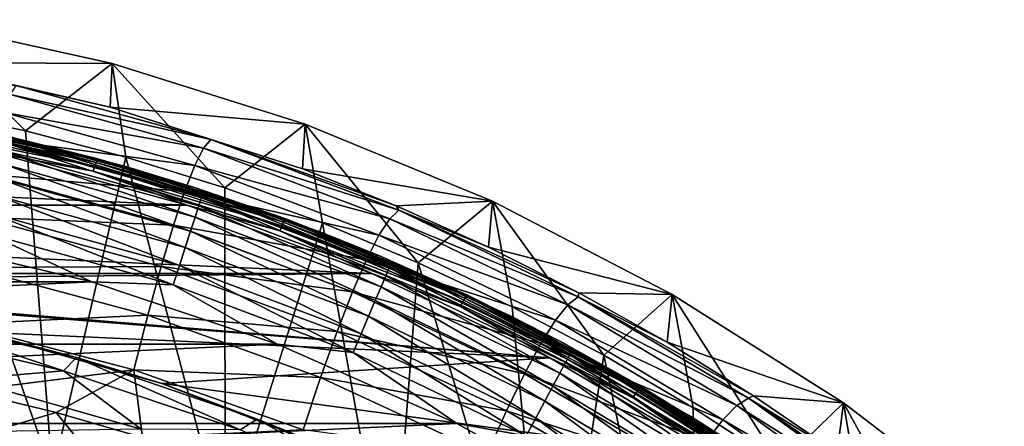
# Model space of a CAD drawing. Header units: metres. Extents: x -109 to 109, y -342 to 116.
# Tile 142 of 213: x 6.35 to 18.66, y 23.62 to 28.7. Entities that reach past the tile are written whole.
import ezdxf

# ---------------------------------------------------------------- set-up
doc = ezdxf.new("R2010")
doc.units = ezdxf.units.M
doc.layers.add('solid_505140_SW0001', color=7, linetype='CONTINUOUS')

msp = doc.modelspace()

# ---------------------------------------------------------------- linework, layer by layer
at = {"layer": 'solid_505140_SW0001'}
for points in [[(5.036005, 28.696199), (7.507113, 28.150959), (5.020173, 28.160549, -15.183545)], [(5.036005, 28.696199), (5.154395, 27.5746, 31), (6.422096, 27.307158, 31)], [(5.036005, 28.696199), (6.422096, 27.307158, 31), (7.507113, 28.150959)], [(7.507113, 28.150959), (7.4839, 27.605181, -15.265591), (5.020173, 28.160549, -15.183545)], [(6.306644, 27.876642, -15.574448), (5.020173, 28.160549, -15.183545), (7.4839, 27.605181, -15.265591)], [(7.507113, 28.150959), (6.422096, 27.307158, 31), (7.676992, 26.981283, 31)], [(7.507113, 28.150959), (9.920777, 27.393637), (7.4839, 27.605181, -15.265591)], [(7.507113, 28.150959), (7.676992, 26.981283, 31), (8.915154, 26.597843, 31)], [(7.507113, 28.150959), (8.915154, 26.597843, 31), (9.920777, 27.393637)], [(6.306644, 27.876642, -15.574448), (8.739573, 27.202009, -15.754504), (6.237762, 27.760792, -16.593445)], [(6.306644, 27.876642, -15.574448), (7.4839, 27.605181, -15.265591), (8.739573, 27.202009, -15.754504)], [(6.237762, 27.760792, -16.593445), (8.647638, 27.090706, -16.74551), (6.156518, 27.53591, -17.592491)], [(8.739573, 27.202009, -15.754504), (8.647638, 27.090706, -16.74551), (6.237762, 27.760792, -16.593445)], [(4.542011, 23.566299, 31), (6.76128, 23.027914, 31), (5.154395, 27.5746, 31)], [(6.76128, 23.027914, 31), (6.422096, 27.307158, 31), (5.154395, 27.5746, 31)], [(9.920777, 27.393637), (9.8848, 26.835083, -15.377635), (7.4839, 27.605181, -15.265591)], [(8.739573, 27.202009, -15.754504), (7.4839, 27.605181, -15.265591), (9.8848, 26.835083, -15.377635)], [(4.893322, 27.404367, 47.264477), (4.904511, 27.453808, 47.324276), (7.3067, 26.914846, 47.204792)], [(4.904511, 27.453808, 47.324276), (4.913097, 27.486206, 47.395142), (7.319479, 26.946304, 47.275452)], [(7.3067, 26.914846, 47.204792), (4.904511, 27.453808, 47.324276), (7.319479, 26.946304, 47.275452)], [(4.913097, 27.486206, 47.395142), (4.918493, 27.499352, 47.472237), (7.32751, 26.958858, 47.352413)], [(7.319479, 26.946304, 47.275452), (4.913097, 27.486206, 47.395142), (7.32751, 26.958858, 47.352413)], [(7.32751, 26.958858, 47.352413), (4.918493, 27.499352, 47.472237), (6.143918, 27.252686, 47.432194)], [(6.143918, 27.252686, 47.432194), (5.144988, 27.458315, 83.426178), (7.662565, 26.866186, 83.426178)], [(6.225586, 27.211142, 83.684845), (7.662565, 26.866186, 83.426178), (5.144988, 27.458315, 83.426178)], [(6.156518, 27.53591, -17.592491), (8.538252, 26.874031, -17.716505), (6.063644, 27.20261, -18.559319)], [(8.647638, 27.090706, -16.74551), (8.538252, 26.874031, -17.716505), (6.156518, 27.53591, -17.592491)], [(4.880295, 27.341263, 47.219826), (4.893322, 27.404367, 47.264477), (7.290046, 26.866632, 47.145264)], [(7.270655, 26.804956, 47.100929), (6.077155, 27.025143, 47.139355), (4.880295, 27.341263, 47.219826)], [(7.270655, 26.804956, 47.100929), (4.880295, 27.341263, 47.219826), (7.290046, 26.866632, 47.145264)], [(7.290046, 26.866632, 47.145264), (4.893322, 27.404367, 47.264477), (7.3067, 26.914846, 47.204792)], [(9.920777, 27.393637), (8.915154, 26.597843, 31), (10.133497, 26.157946, 31)], [(9.920777, 27.393637), (12.260362, 26.429468), (9.8848, 26.835083, -15.377635)], [(9.920777, 27.393637), (10.133497, 26.157946, 31), (11.330418, 25.662172, 31)], [(9.920777, 27.393637), (11.330418, 25.662172, 31), (12.260362, 26.429468)], [(6.063644, 27.20261, -18.559319), (8.412387, 26.55257, -18.65555), (5.96021, 26.764711, -19.482792)], [(8.538252, 26.874031, -17.716505), (8.412387, 26.55257, -18.65555), (6.063644, 27.20261, -18.559319)], [(8.537814, 26.601633, 47.289413), (6.143918, 27.252686, 47.432194), (7.662565, 26.866186, 83.426178)], [(7.32751, 26.958858, 47.352413), (6.143918, 27.252686, 47.432194), (8.537814, 26.601633, 47.289413)], [(6.225586, 27.211142, 83.684845), (6.210576, 27.14538, 83.937737), (8.624687, 26.479128, 83.937737)], [(8.645532, 26.54328, 83.684845), (7.662565, 26.866186, 83.426178), (6.225586, 27.211142, 83.684845)], [(8.645532, 26.54328, 83.684845), (6.225586, 27.211142, 83.684845), (8.624687, 26.479128, 83.937737)], [(6.76128, 23.027914, 31), (7.676992, 26.981283, 31), (6.422096, 27.307158, 31)], [(8.739573, 27.202009, -15.754504), (11.087438, 26.31745, -15.977177), (8.647638, 27.090706, -16.74551)], [(8.739573, 27.202009, -15.754504), (9.8848, 26.835083, -15.377635), (11.056646, 26.371344, -15.444585)], [(8.739573, 27.202009, -15.754504), (11.056646, 26.371344, -15.444585), (11.087438, 26.31745, -15.977177)], [(6.210576, 27.14538, 83.937737), (6.186013, 27.037764, 84.175049), (8.590577, 26.374146, 84.175049)], [(8.624687, 26.479128, 83.937737), (6.210576, 27.14538, 83.937737), (8.590577, 26.374146, 84.175049)], [(8.647638, 27.090706, -16.74551), (10.975411, 26.211973, -16.933308), (8.538252, 26.874031, -17.716505)], [(11.087438, 26.31745, -15.977177), (10.975411, 26.211973, -16.933308), (8.647638, 27.090706, -16.74551)], [(-8.444818, 26.381325, 46.996624), (-6.077077, 27.02516, 47.139359), (8.444896, 26.381302, 46.99662)], [(-6.077077, 27.02516, 47.139359), (6.077155, 27.025143, 47.139355), (8.444896, 26.381302, 46.99662)], [(7.270655, 26.804956, 47.100929), (8.444896, 26.381302, 46.99662), (6.077155, 27.025143, 47.139355)], [(6.186013, 27.037764, 84.175049), (6.152646, 26.891571, 84.389557), (8.544239, 26.231533, 84.389557)], [(8.590577, 26.374146, 84.175049), (6.186013, 27.037764, 84.175049), (8.544239, 26.231533, 84.389557)], [(6.76128, 23.027914, 31), (8.920021, 22.280798, 31), (7.676992, 26.981283, 31)], [(7.319479, 26.946304, 47.275452), (7.32751, 26.958858, 47.352413), (9.676955, 26.209177, 47.186214)], [(9.676955, 26.209177, 47.186214), (7.32751, 26.958858, 47.352413), (8.537814, 26.601633, 47.289413)], [(8.920021, 22.280798, 31), (8.915154, 26.597843, 31), (7.676992, 26.981283, 31)], [(6.152646, 26.891571, 84.389557), (6.111489, 26.711252, 84.574745), (8.487084, 26.05563, 84.574745)], [(8.544239, 26.231533, 84.389557), (6.152646, 26.891571, 84.389557), (8.487084, 26.05563, 84.574745)], [(7.270655, 26.804956, 47.100929), (7.290046, 26.866632, 47.145264), (9.62754, 26.120766, 46.979908)], [(7.290046, 26.866632, 47.145264), (7.3067, 26.914846, 47.204792), (9.649506, 26.167284, 47.039063)], [(9.62754, 26.120766, 46.979908), (7.290046, 26.866632, 47.145264), (9.649506, 26.167284, 47.039063)], [(7.3067, 26.914846, 47.204792), (7.319479, 26.946304, 47.275452), (9.666362, 26.197441, 47.109432)], [(9.649506, 26.167284, 47.039063), (7.3067, 26.914846, 47.204792), (9.666362, 26.197441, 47.109432)], [(9.666362, 26.197441, 47.109432), (7.319479, 26.946304, 47.275452), (9.676955, 26.209177, 47.186214)], [(8.537814, 26.601633, 47.289413), (7.662565, 26.866186, 83.426178), (10.114768, 26.044291, 83.426178)], [(8.645532, 26.54328, 83.684845), (10.114768, 26.044291, 83.426178), (7.662565, 26.866186, 83.426178)], [(8.538252, 26.874031, -17.716505), (10.841034, 26.005814, -17.869354), (8.412387, 26.55257, -18.65555)], [(10.975411, 26.211973, -16.933308), (10.841034, 26.005814, -17.869354), (8.538252, 26.874031, -17.716505)], [(12.260362, 26.429468), (11.056646, 26.371344, -15.444585), (9.8848, 26.835083, -15.377635)], [(5.96021, 26.764711, -19.482792), (8.27149, 26.130009, -19.551834), (5.84762, 26.229277, -20.352932)], [(8.412387, 26.55257, -18.65555), (8.27149, 26.130009, -19.551834), (5.96021, 26.764711, -19.482792)], [(6.111489, 26.711252, 84.574745), (6.063797, 26.502296, 84.72496), (8.420854, 25.851789, 84.72496)], [(8.487084, 26.05563, 84.574745), (6.111489, 26.711252, 84.574745), (8.420854, 25.851789, 84.72496)], [(9.601963, 26.061062, 46.936012), (8.444896, 26.381302, 46.99662), (7.270655, 26.804956, 47.100929)], [(9.601963, 26.061062, 46.936012), (7.270655, 26.804956, 47.100929), (9.62754, 26.120766, 46.979908)], [(10.868211, 25.739758, 47.100376), (8.537814, 26.601633, 47.289413), (10.114768, 26.044291, 83.426178)], [(9.676955, 26.209177, 47.186214), (8.537814, 26.601633, 47.289413), (10.868211, 25.739758, 47.100376)], [(8.920021, 22.280798, 31), (10.133497, 26.157946, 31), (8.915154, 26.597843, 31)], [(6.063797, 26.502296, 84.72496), (6.011019, 26.271065, 84.835632), (8.347562, 25.626221, 84.835632)], [(8.420854, 25.851789, 84.72496), (6.063797, 26.502296, 84.72496), (8.347562, 25.626221, 84.835632)], [(8.412387, 26.55257, -18.65555), (10.685482, 25.69952, -18.773792), (8.27149, 26.130009, -19.551834)], [(10.841034, 26.005814, -17.869354), (10.685482, 25.69952, -18.773792), (8.412387, 26.55257, -18.65555)], [(8.624687, 26.479128, 83.937737), (8.590577, 26.374146, 84.175049), (10.925975, 25.497658, 84.175049)], [(8.645532, 26.54328, 83.684845), (8.624687, 26.479128, 83.937737), (10.969358, 25.599157, 83.937737)], [(10.969358, 25.599157, 83.937737), (8.624687, 26.479128, 83.937737), (10.925975, 25.497658, 84.175049)], [(10.995869, 25.661182, 83.684845), (10.114768, 26.044291, 83.426178), (8.645532, 26.54328, 83.684845)], [(10.995869, 25.661182, 83.684845), (8.645532, 26.54328, 83.684845), (10.969358, 25.599157, 83.937737)], [(-10.750215, 25.528852, 46.807636), (-8.444818, 26.381325, 46.996624), (10.750289, 25.52882, 46.807629)], [(-8.444818, 26.381325, 46.996624), (8.444896, 26.381302, 46.99662), (10.750289, 25.52882, 46.807629)], [(9.601963, 26.061062, 46.936012), (10.750289, 25.52882, 46.807629), (8.444896, 26.381302, 46.99662)], [(8.590577, 26.374146, 84.175049), (8.544239, 26.231533, 84.389557), (10.86704, 25.359772, 84.389557)], [(10.925975, 25.497658, 84.175049), (8.590577, 26.374146, 84.175049), (10.86704, 25.359772, 84.389557)], [(12.260362, 26.429468), (12.209834, 25.854755, -15.519103), (11.056646, 26.371344, -15.444585)], [(11.087438, 26.31745, -15.977177), (11.056646, 26.371344, -15.444585), (12.209834, 25.854755, -15.519103)], [(12.260362, 26.429468), (11.330418, 25.662172, 31), (12.504457, 25.111013, 31)], [(12.260362, 26.429468), (14.506343, 25.266563), (12.209834, 25.854755, -15.519103)], [(12.260362, 26.429468), (12.504457, 25.111013, 31), (13.650418, 24.506989, 31)], [(12.260362, 26.429468), (13.650418, 24.506989, 31), (14.506343, 25.266563)], [(5.84762, 26.229277, -20.352932), (8.117487, 25.613161, -20.395683), (5.727291, 25.603508, -21.159809)], [(8.27149, 26.130009, -19.551834), (8.117487, 25.613161, -20.395683), (5.84762, 26.229277, -20.352932)], [(6.011019, 26.271065, 84.835632), (5.954765, 26.024599, 84.903389), (8.269441, 25.38579, 84.903389)], [(8.347562, 25.626221, 84.835632), (6.011019, 26.271065, 84.835632), (8.269441, 25.38579, 84.903389)], [(8.544239, 26.231533, 84.389557), (8.487084, 26.05563, 84.574745), (10.794347, 25.189699, 84.574745)], [(10.86704, 25.359772, 84.389557), (8.544239, 26.231533, 84.389557), (10.794347, 25.189699, 84.574745)], [(9.666362, 26.197441, 47.109432), (9.676955, 26.209177, 47.186214), (11.948122, 25.257133, 46.975151)], [(11.948122, 25.257133, 46.975151), (9.676955, 26.209177, 47.186214), (10.868211, 25.739758, 47.100376)], [(10.975411, 26.211973, -16.933308), (13.202723, 25.136652, -17.150465), (10.841034, 26.005814, -17.869354)], [(11.087438, 26.31745, -15.977177), (13.331826, 25.235199, -16.235106), (10.975411, 26.211973, -16.933308)], [(13.331826, 25.235199, -16.235106), (13.202723, 25.136652, -17.150465), (10.975411, 26.211973, -16.933308)], [(11.087438, 26.31745, -15.977177), (12.209834, 25.854755, -15.519103), (13.340099, 25.286882, -15.601082)], [(11.087438, 26.31745, -15.977177), (13.340099, 25.286882, -15.601082), (13.331826, 25.235199, -16.235106)], [(8.27149, 26.130009, -19.551834), (10.510543, 25.296602, -19.636209), (8.117487, 25.613161, -20.395683)], [(10.685482, 25.69952, -18.773792), (10.510543, 25.296602, -19.636209), (8.27149, 26.130009, -19.551834)], [(8.920021, 22.280798, 31), (10.997383, 21.332069, 31), (10.133497, 26.157946, 31)], [(9.601963, 26.061062, 46.936012), (9.62754, 26.120766, 46.979908), (11.887201, 25.173544, 46.769913)], [(9.62754, 26.120766, 46.979908), (9.649506, 26.167284, 47.039063), (11.914282, 25.217918, 46.82859)], [(11.887201, 25.173544, 46.769913), (9.62754, 26.120766, 46.979908), (11.914282, 25.217918, 46.82859)], [(9.649506, 26.167284, 47.039063), (9.666362, 26.197441, 47.109432), (11.935061, 25.246431, 46.898598)], [(11.914282, 25.217918, 46.82859), (9.649506, 26.167284, 47.039063), (11.935061, 25.246431, 46.898598)], [(11.935061, 25.246431, 46.898598), (9.666362, 26.197441, 47.109432), (11.948122, 25.257133, 46.975151)], [(10.997383, 21.332069, 31), (11.330418, 25.662172, 31), (10.133497, 26.157946, 31)], [(7.252814, 25.423225, 84.926178), (4.869692, 25.983786, 84.926178), (-7.252822, 25.423223, 84.926178)], [(5.954765, 26.024599, 84.903389), (4.869692, 25.983786, 84.926178), (7.252814, 25.423225, 84.926178)], [(8.269441, 25.38579, 84.903389), (5.954765, 26.024599, 84.903389), (7.252814, 25.423225, 84.926178)], [(8.487084, 26.05563, 84.574745), (8.420854, 25.851789, 84.72496), (10.710111, 24.992617, 84.72496)], [(10.794347, 25.189699, 84.574745), (8.487084, 26.05563, 84.574745), (10.710111, 24.992617, 84.72496)], [(11.855669, 25.116337, 46.72657), (10.750289, 25.52882, 46.807629), (9.601963, 26.061062, 46.936012)], [(11.855669, 25.116337, 46.72657), (9.601963, 26.061062, 46.936012), (11.887201, 25.173544, 46.769913)], [(10.868211, 25.739758, 47.100376), (10.114768, 26.044291, 83.426178), (12.480676, 24.99964, 83.426178)], [(10.995869, 25.661182, 83.684845), (12.480676, 24.99964, 83.426178), (10.114768, 26.044291, 83.426178)], [(10.841034, 26.005814, -17.869354), (13.046714, 24.943022, -18.045668), (10.685482, 25.69952, -18.773792)], [(13.202723, 25.136652, -17.150465), (13.046714, 24.943022, -18.045668), (10.841034, 26.005814, -17.869354)], [(8.420854, 25.851789, 84.72496), (8.347562, 25.626221, 84.835632), (10.616894, 24.774527, 84.835632)], [(10.710111, 24.992617, 84.72496), (8.420854, 25.851789, 84.72496), (10.616894, 24.774527, 84.835632)], [(14.506343, 25.266563), (13.340099, 25.286882, -15.601082), (12.209834, 25.854755, -15.519103)], [(13.117209, 24.672464, 46.866295), (10.868211, 25.739758, 47.100376), (12.480676, 24.99964, 83.426178)], [(11.948122, 25.257133, 46.975151), (10.868211, 25.739758, 47.100376), (13.117209, 24.672464, 46.866295)], [(5.727291, 25.603508, -21.159809), (7.952323, 25.008982, -21.177475), (5.600645, 24.894611, -21.893496)], [(8.117487, 25.613161, -20.395683), (7.952323, 25.008982, -21.177475), (5.727291, 25.603508, -21.159809)], [(8.117487, 25.613161, -20.395683), (10.318621, 24.803566, -20.447313), (7.952323, 25.008982, -21.177475)], [(10.510543, 25.296602, -19.636209), (10.318621, 24.803566, -20.447313), (8.117487, 25.613161, -20.395683)], [(8.347562, 25.626221, 84.835632), (8.269441, 25.38579, 84.903389), (10.517535, 24.542065, 84.903389)], [(10.616894, 24.774527, 84.835632), (8.347562, 25.626221, 84.835632), (10.517535, 24.542065, 84.903389)], [(10.685482, 25.69952, -18.773792), (12.86515, 24.654814, -18.909676), (10.510543, 25.296602, -19.636209)], [(13.046714, 24.943022, -18.045668), (12.86515, 24.654814, -18.909676), (10.685482, 25.69952, -18.773792)], [(10.969358, 25.599157, 83.937737), (10.925975, 25.497658, 84.175049), (13.173403, 24.415352, 84.175049)], [(10.995869, 25.661182, 83.684845), (10.969358, 25.599157, 83.937737), (13.22571, 24.512556, 83.937737)], [(13.22571, 24.512556, 83.937737), (10.969358, 25.599157, 83.937737), (13.173403, 24.415352, 84.175049)], [(13.257674, 24.571955, 83.684845), (12.480676, 24.99964, 83.426178), (10.995869, 25.661182, 83.684845)], [(13.257674, 24.571955, 83.684845), (10.995869, 25.661182, 83.684845), (13.22571, 24.512556, 83.937737)], [(10.997383, 21.332069, 31), (12.97572, 20.189878, 31), (11.330418, 25.662172, 31)], [(12.97572, 20.189878, 31), (12.504457, 25.111013, 31), (11.330418, 25.662172, 31)], [(-10.750215, 25.528852, 46.807636), (10.750289, 25.52882, 46.807629), (1.181876, 25.444826, 46.789009)], [(10.750289, 25.52882, 46.807629), (12.975182, 24.473146, 46.573593), (1.181876, 25.444826, 46.789009)], [(11.855669, 25.116337, 46.72657), (12.975182, 24.473146, 46.573593), (10.750289, 25.52882, 46.807629)], [(10.925975, 25.497658, 84.175049), (10.86704, 25.359772, 84.389557), (13.102345, 24.283306, 84.389557)], [(13.173403, 24.415352, 84.175049), (10.925975, 25.497658, 84.175049), (13.102345, 24.283306, 84.389557)], [(7.252814, 25.423225, 84.926178), (-7.252822, 25.423223, 84.926178), (-9.573737, 24.64526, 84.926178)], [(9.573729, 24.645262, 84.926178), (7.252814, 25.423225, 84.926178), (-9.573737, 24.64526, 84.926178)], [(12.975182, 24.473146, 46.573593), (3.535112, 25.227972, 46.740932), (1.181876, 25.444826, 46.789009)], [(8.269441, 25.38579, 84.903389), (7.252814, 25.423225, 84.926178), (9.573729, 24.645262, 84.926178)], [(10.517535, 24.542065, 84.903389), (8.269441, 25.38579, 84.903389), (9.573729, 24.645262, 84.926178)], [(10.86704, 25.359772, 84.389557), (10.794347, 25.189699, 84.574745), (13.0147, 24.120434, 84.574745)], [(13.102345, 24.283306, 84.389557), (10.86704, 25.359772, 84.389557), (13.0147, 24.120434, 84.574745)], [(12.975182, 24.473146, 46.573593), (5.856958, 24.79624, 46.645222), (3.535112, 25.227972, 46.740932)], [(10.510543, 25.296602, -19.636209), (12.660118, 24.27533, -19.732542), (10.318621, 24.803566, -20.447313)], [(12.86515, 24.654814, -18.909676), (12.660118, 24.27533, -19.732542), (10.510543, 25.296602, -19.636209)], [(11.914282, 25.217918, 46.82859), (11.935061, 25.246431, 46.898598), (14.107823, 24.101799, 46.64484)], [(11.935061, 25.246431, 46.898598), (11.948122, 25.257133, 46.975151), (14.123235, 24.111263, 46.721119)], [(14.107823, 24.101799, 46.64484), (11.935061, 25.246431, 46.898598), (14.123235, 24.111263, 46.721119)], [(14.123235, 24.111263, 46.721119), (11.948122, 25.257133, 46.975151), (13.117209, 24.672464, 46.866295)], [(13.331826, 25.235199, -16.235106), (15.457208, 23.969732, -16.521858), (13.202723, 25.136652, -17.150465)], [(13.331826, 25.235199, -16.235106), (13.340099, 25.286882, -15.601082), (14.444719, 24.668934, -15.690472)], [(13.331826, 25.235199, -16.235106), (14.444719, 24.668934, -15.690472), (15.521631, 24.001917, -15.787235)], [(13.331826, 25.235199, -16.235106), (15.521631, 24.001917, -15.787235), (15.457208, 23.969732, -16.521858)], [(14.506343, 25.266563), (14.444719, 24.668934, -15.690472), (13.340099, 25.286882, -15.601082)], [(14.506343, 25.266563), (13.650418, 24.506989, 31), (14.767026, 23.850792, 31)], [(14.506343, 25.266563), (16.644331, 23.912327), (14.444719, 24.668934, -15.690472)], [(14.506343, 25.266563), (14.767026, 23.850792, 31), (15.853376, 23.142941, 31)], [(14.506343, 25.266563), (15.853376, 23.142941, 31), (16.644331, 23.912327)], [(10.794347, 25.189699, 84.574745), (10.710111, 24.992617, 84.72496), (12.913136, 23.931696, 84.72496)], [(13.0147, 24.120434, 84.574745), (10.794347, 25.189699, 84.574745), (12.913136, 23.931696, 84.72496)], [(11.855669, 25.116337, 46.72657), (11.887201, 25.173544, 46.769913), (14.051349, 24.033449, 46.517162)], [(14.01414, 23.979233, 46.47448), (12.975182, 24.473146, 46.573593), (11.855669, 25.116337, 46.72657)], [(14.01414, 23.979233, 46.47448), (11.855669, 25.116337, 46.72657), (14.051349, 24.033449, 46.517162)], [(11.887201, 25.173544, 46.769913), (11.914282, 25.217918, 46.82859), (14.083303, 24.075256, 46.575268)], [(14.051349, 24.033449, 46.517162), (11.887201, 25.173544, 46.769913), (14.083303, 24.075256, 46.575268)], [(14.083303, 24.075256, 46.575268), (11.914282, 25.217918, 46.82859), (14.107823, 24.101799, 46.64484)], [(12.97572, 20.189878, 31), (13.650418, 24.506989, 31), (12.504457, 25.111013, 31)], [(13.202723, 25.136652, -17.150465), (15.31397, 23.879051, -17.391388), (13.046714, 24.943022, -18.045668)], [(15.457208, 23.969732, -16.521858), (15.31397, 23.879051, -17.391388), (13.202723, 25.136652, -17.150465)], [(4.742869, 25.030558, 44.492573), (6.898819, 24.311899, 42.195908), (4.632006, 24.843645, 42.195908)], [(4.742869, 25.030558, 44.492573), (7.062323, 24.477484, 44.492573), (6.898819, 24.311899, 42.195908)], [(5.856958, 24.79624, 46.645222), (7.062323, 24.477484, 44.492573), (4.742869, 25.030558, 44.492573)], [(7.952323, 25.008982, -21.177475), (7.777947, 24.324429, -21.887585), (5.600645, 24.894611, -21.893496)], [(7.952323, 25.008982, -21.177475), (10.112146, 24.227045, -21.197861), (7.777947, 24.324429, -21.887585)], [(10.318621, 24.803566, -20.447313), (10.112146, 24.227045, -21.197861), (7.952323, 25.008982, -21.177475)], [(10.710111, 24.992617, 84.72496), (10.616894, 24.774527, 84.835632), (12.800745, 23.722839, 84.835632)], [(12.913136, 23.931696, 84.72496), (10.710111, 24.992617, 84.72496), (12.800745, 23.722839, 84.835632)], [(13.117209, 24.672464, 46.866295), (12.480676, 24.99964, 83.426178), (14.740103, 23.741146, 83.426178)], [(13.257674, 24.571955, 83.684845), (14.740103, 23.741146, 83.426178), (12.480676, 24.99964, 83.426178)], [(5.600645, 24.894611, -21.893496), (7.777947, 24.324429, -21.887585), (5.692558, 24.062534, -22.54081)], [(13.046714, 24.943022, -18.045668), (15.139772, 23.699656, -18.240709), (12.86515, 24.654814, -18.909676)], [(15.31397, 23.879051, -17.391388), (15.139772, 23.699656, -18.240709), (13.046714, 24.943022, -18.045668)], [(4.632006, 24.843645, 42.195908), (6.898819, 24.311899, 42.195908), (5.668386, 24.206142, 39.927074)], [(5.856958, 24.79624, 46.645222), (8.126732, 24.153486, 46.502724), (7.062323, 24.477484, 44.492573)], [(12.975182, 24.473146, 46.573593), (8.126732, 24.153486, 46.502724), (5.856958, 24.79624, 46.645222)], [(10.318621, 24.803566, -20.447313), (12.434447, 23.810698, -20.505417), (10.112146, 24.227045, -21.197861)], [(12.660118, 24.27533, -19.732542), (12.434447, 23.810698, -20.505417), (10.318621, 24.803566, -20.447313)], [(10.616894, 24.774527, 84.835632), (10.517535, 24.542065, 84.903389), (12.680949, 23.500221, 84.903389)], [(12.800745, 23.722839, 84.835632), (10.616894, 24.774527, 84.835632), (12.680949, 23.500221, 84.903389)], [(9.573729, 24.645262, 84.926178), (-9.573737, 24.64526, 84.926178), (-11.813048, 23.656393, 84.926178)], [(11.813041, 23.656397, 84.926178), (9.573729, 24.645262, 84.926178), (-11.813048, 23.656393, 84.926178)], [(10.517535, 24.542065, 84.903389), (9.573729, 24.645262, 84.926178), (11.813041, 23.656397, 84.926178)], [(12.86515, 24.654814, -18.909676), (14.936104, 23.432005, -19.059334), (12.660118, 24.27533, -19.732542)], [(15.139772, 23.699656, -18.240709), (14.936104, 23.432005, -19.059334), (12.86515, 24.654814, -18.909676)], [(15.267122, 23.406647, 46.588699), (13.117209, 24.672464, 46.866295), (14.740103, 23.741146, 83.426178)], [(14.123235, 24.111263, 46.721119), (13.117209, 24.672464, 46.866295), (15.267122, 23.406647, 46.588699)], [(16.644331, 23.912327), (15.521631, 24.001917, -15.787235), (14.444719, 24.668934, -15.690472)], [(12.680949, 23.500221, 84.903389), (10.517535, 24.542065, 84.903389), (11.813041, 23.656397, 84.926178)], [(12.97572, 20.189878, 31), (14.83558, 18.865419, 31), (13.650418, 24.506989, 31)], [(13.22571, 24.512556, 83.937737), (13.173403, 24.415352, 84.175049), (15.314767, 23.135948, 84.175049)], [(13.257674, 24.571955, 83.684845), (13.22571, 24.512556, 83.937737), (15.375576, 23.228071, 83.937737)], [(15.375576, 23.228071, 83.937737), (13.22571, 24.512556, 83.937737), (15.314767, 23.135948, 84.175049)], [(15.412736, 23.284365, 83.684845), (14.740103, 23.741146, 83.426178), (13.257674, 24.571955, 83.684845)], [(15.412736, 23.284365, 83.684845), (13.257674, 24.571955, 83.684845), (15.375576, 23.228071, 83.937737)], [(14.83558, 18.865419, 31), (14.767026, 23.850792, 31), (13.650418, 24.506989, 31)], [(7.062323, 24.477484, 44.492573), (9.107073, 23.573786, 42.195908), (6.898819, 24.311899, 42.195908)], [(7.062323, 24.477484, 44.492573), (9.319906, 23.709976, 44.492573), (9.107073, 23.573786, 42.195908)], [(8.126732, 24.153486, 46.502724), (9.319906, 23.709976, 44.492573), (7.062323, 24.477484, 44.492573)], [(12.975182, 24.473146, 46.573593), (15.101875, 23.221163, 46.296032), (8.126732, 24.153486, 46.502724)], [(14.01414, 23.979233, 46.47448), (15.101875, 23.221163, 46.296032), (12.975182, 24.473146, 46.573593)], [(13.173403, 24.415352, 84.175049), (13.102345, 24.283306, 84.389557), (15.232158, 23.010801, 84.389557)], [(15.314767, 23.135948, 84.175049), (13.173403, 24.415352, 84.175049), (15.232158, 23.010801, 84.389557)], [(6.898819, 24.311899, 42.195908), (7.86849, 23.582933, 39.927074), (5.668386, 24.206142, 39.927074)], [(7.777947, 24.324429, -21.887585), (6.805823, 23.79146, -22.52696), (5.692558, 24.062534, -22.54081)], [(7.777947, 24.324429, -21.887585), (7.885801, 23.478683, -22.511171), (6.805823, 23.79146, -22.52696)], [(6.898819, 24.311899, 42.195908), (9.107073, 23.573786, 42.195908), (7.86849, 23.582933, 39.927074)], [(7.777947, 24.324429, -21.887585), (9.893552, 23.573679, -21.878611), (7.885801, 23.478683, -22.511171)], [(10.112146, 24.227045, -21.197861), (9.893552, 23.573679, -21.878611), (7.777947, 24.324429, -21.887585)], [(12.660118, 24.27533, -19.732542), (14.705304, 23.079163, -19.837831), (12.434447, 23.810698, -20.505417)], [(14.936104, 23.432005, -19.059334), (14.705304, 23.079163, -19.837831), (12.660118, 24.27533, -19.732542)], [(13.102345, 24.283306, 84.389557), (13.0147, 24.120434, 84.574745), (15.130266, 22.856441, 84.574745)], [(15.232158, 23.010801, 84.389557), (13.102345, 24.283306, 84.389557), (15.130266, 22.856441, 84.574745)], [(5.785087, 23.548876, 37.711193), (5.668386, 24.206142, 39.927074), (7.86849, 23.582933, 39.927074)], [(8.126732, 24.153486, 46.502724), (10.324997, 23.305218, 46.314667), (9.319906, 23.709976, 44.492573)], [(15.101875, 23.221163, 46.296032), (10.324997, 23.305218, 46.314667), (8.126732, 24.153486, 46.502724)], [(10.112146, 24.227045, -21.197861), (12.191002, 23.267178, -21.219507), (9.893552, 23.573679, -21.878611)], [(12.434447, 23.810698, -20.505417), (12.191002, 23.267178, -21.219507), (10.112146, 24.227045, -21.197861)], [(13.0147, 24.120434, 84.574745), (12.913136, 23.931696, 84.72496), (15.012193, 22.677568, 84.72496)], [(15.130266, 22.856441, 84.574745), (13.0147, 24.120434, 84.574745), (15.012193, 22.677568, 84.72496)], [(5.692558, 24.062534, -22.54081), (6.805823, 23.79146, -22.52696), (5.483277, 23.398554, -23.107174)], [(14.01414, 23.979233, 46.47448), (14.051349, 24.033449, 46.517162), (16.103382, 22.710505, 46.223873)], [(14.051349, 24.033449, 46.517162), (14.083303, 24.075256, 46.575268), (16.139935, 22.74935, 46.281322)], [(16.103382, 22.710505, 46.223873), (14.051349, 24.033449, 46.517162), (16.139935, 22.74935, 46.281322)], [(14.083303, 24.075256, 46.575268), (14.107823, 24.101799, 46.64484), (16.167982, 22.773617, 46.350388)], [(16.139935, 22.74935, 46.281322), (14.083303, 24.075256, 46.575268), (16.167982, 22.773617, 46.350388)], [(14.107823, 24.101799, 46.64484), (14.123235, 24.111263, 46.721119), (16.18561, 22.781652, 46.42635)], [(16.167982, 22.773617, 46.350388), (14.107823, 24.101799, 46.64484), (16.18561, 22.781652, 46.42635)], [(16.18561, 22.781652, 46.42635), (14.123235, 24.111263, 46.721119), (15.267122, 23.406647, 46.588699)], [(15.457208, 23.969732, -16.521858), (15.521631, 24.001917, -15.787235), (16.566538, 23.288534, -15.890968)], [(16.644331, 23.912327), (16.566538, 23.288534, -15.890968), (15.521631, 24.001917, -15.787235)], [(12.913136, 23.931696, 84.72496), (12.800745, 23.722839, 84.835632), (14.881533, 22.479626, 84.835632)], [(15.012193, 22.677568, 84.72496), (12.913136, 23.931696, 84.72496), (14.881533, 22.479626, 84.835632)], [(16.060823, 22.659737, 46.181957), (15.101875, 23.221163, 46.296032), (14.01414, 23.979233, 46.47448)], [(16.060823, 22.659737, 46.181957), (14.01414, 23.979233, 46.47448), (16.103382, 22.710505, 46.223873)], [(15.31397, 23.879051, -17.391388), (17.293615, 22.453524, -17.650499), (15.139772, 23.699656, -18.240709)], [(15.457208, 23.969732, -16.521858), (17.448112, 22.53558, -16.831024), (15.31397, 23.879051, -17.391388)], [(17.448112, 22.53558, -16.831024), (17.293615, 22.453524, -17.650499), (15.31397, 23.879051, -17.391388)], [(15.457208, 23.969732, -16.521858), (16.566538, 23.288534, -15.890968), (17.556166, 22.547089, -15.999093)], [(15.457208, 23.969732, -16.521858), (17.556166, 22.547089, -15.999093), (17.448112, 22.53558, -16.831024)], [(16.644331, 23.912327), (15.853376, 23.142941, 31), (16.905451, 22.385942, 31)], [(16.644331, 23.912327), (18.655777, 22.378454), (16.566538, 23.288534, -15.890968)], [(16.644331, 23.912327), (16.905451, 22.385942, 31), (17.921206, 21.58139, 31)], [(16.644331, 23.912327), (17.921206, 21.58139, 31), (18.655777, 22.378454)], [(6.805823, 23.79146, -22.52696), (7.611399, 22.79529, -23.107174), (5.483277, 23.398554, -23.107174)], [(6.805823, 23.79146, -22.52696), (7.885801, 23.478683, -22.511171), (7.611399, 22.79529, -23.107174)], [(12.434447, 23.810698, -20.505417), (14.450573, 22.646835, -20.567856), (12.191002, 23.267178, -21.219507)], [(14.705304, 23.079163, -19.837831), (14.450573, 22.646835, -20.567856), (12.434447, 23.810698, -20.505417)], [(14.83558, 18.865419, 31), (15.853376, 23.142941, 31), (14.767026, 23.850792, 31)], [(11.813041, 23.656397, 84.926178), (-11.813048, 23.656393, 84.926178), (-13.951739, 22.465019, 84.926178)], [(13.951733, 22.465023, 84.926178), (11.813041, 23.656397, 84.926178), (-13.951739, 22.465019, 84.926178)], [(9.319906, 23.709976, 44.492573), (11.238023, 22.635569, 42.195908), (9.107073, 23.573786, 42.195908)], [(9.319906, 23.709976, 44.492573), (11.495843, 22.734756, 44.492573), (11.238023, 22.635569, 42.195908)], [(10.324997, 23.305218, 46.314667), (11.495843, 22.734756, 44.492573), (9.319906, 23.709976, 44.492573)], [(12.680949, 23.500221, 84.903389), (11.813041, 23.656397, 84.926178), (13.951733, 22.465023, 84.926178)], [(12.800745, 23.722839, 84.835632), (12.680949, 23.500221, 84.903389), (14.742264, 22.268642, 84.903389)], [(14.881533, 22.479626, 84.835632), (12.800745, 23.722839, 84.835632), (14.742264, 22.268642, 84.903389)], [(15.267122, 23.406647, 46.588699), (14.740103, 23.741146, 83.426178), (16.873772, 22.279549, 83.426178)], [(15.412736, 23.284365, 83.684845), (16.873772, 22.279549, 83.426178), (14.740103, 23.741146, 83.426178)], [(15.139772, 23.699656, -18.240709), (17.104748, 22.289761, -18.44976), (14.936104, 23.432005, -19.059334)], [(17.293615, 22.453524, -17.650499), (17.104748, 22.289761, -18.44976), (15.139772, 23.699656, -18.240709)]]:
    msp.add_3dface(points, dxfattribs=at)

doc.saveas('drawing.dxf')
